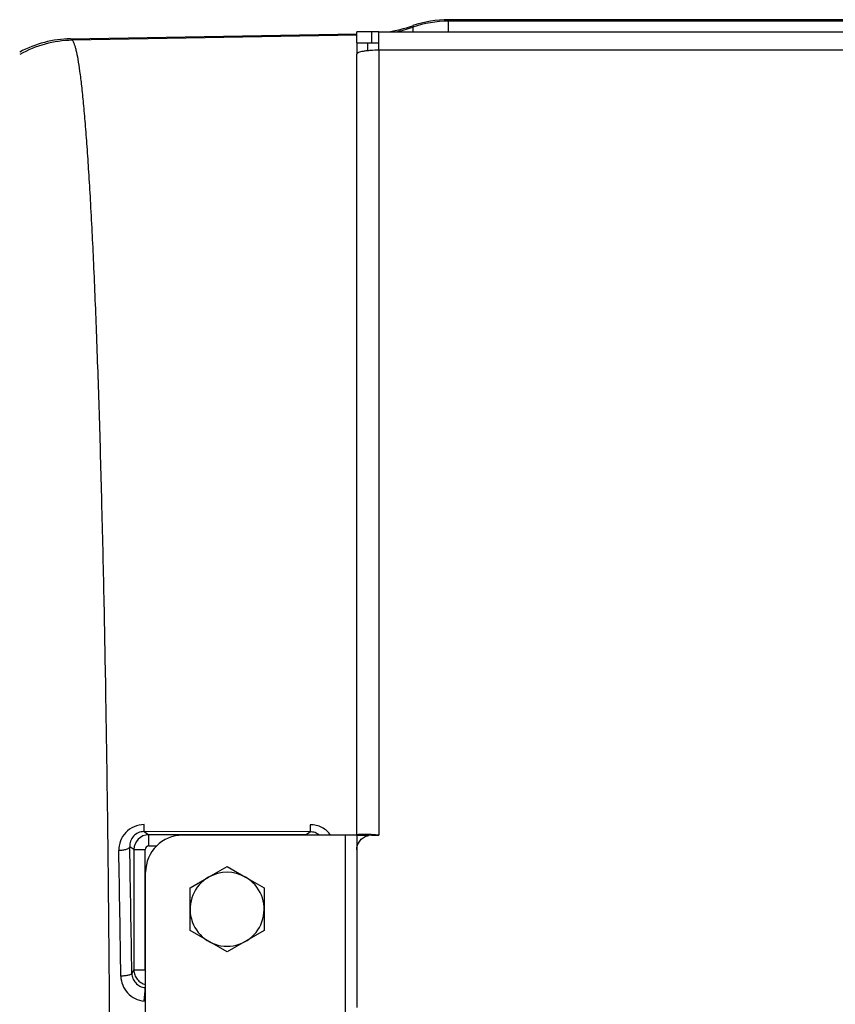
# Model space of a CAD drawing. Extents: x -1680 to 1181, y 8 to 1739.
# Tile 6 of 73: x -922 to -812, y 388 to 521. Entities that reach past the tile are written whole.
import ezdxf

# ---------------------------------------------------------------- set-up
doc = ezdxf.new("R2010")
doc.units = 0
doc.header["$LTSCALE"] = 65.395
doc.layers.add('SG48_1', color=7, linetype='CONTINUOUS')

msp = doc.modelspace()

# ---------------------------------------------------------------- linework, layer by layer
at = {"layer": 'SG48_1', "color": 9, "linetype": 'CONTINUOUS'}
for p, q in [((-863.93, 519.73), (-863.93, 521.37)), ((-576.33, 521.16), (-863.93, 521.16)), ((-868.78, 520.57), (-868.78, 519.73)), ((-914.95, 518.8), (-914.75, 518.6)), ((-876.33, 519.27), (-914.75, 518.6)), ((-873.33, 517.25), (-873.33, 411.27)), ((-808.3, 517.25), (-873.33, 517.25)), ((-905.05, 411.75), (-904.41, 411.32)), ((-904.41, 409.82), (-904.41, 411.32)), ((-883.26, 411.32), (-904.41, 411.32)), ((-883.26, 411.32), (-882.63, 411.73)), ((-883.26, 411.32), (-883.26, 411.27)), ((-877.83, 291.27), (-877.83, 411.27)), ((-906.41, 409.32), (-906.98, 409.71)), ((-904.41, 409.82), (-903.35, 409.82)), ((-906.41, 409.32), (-906.41, 393.07)), ((-906.41, 409.32), (-904.91, 409.32)), ((-904.91, 393.07), (-904.91, 409.32)), ((-906.41, 393.07), (-906.71, 392.61)), ((-906.41, 393.07), (-904.91, 393.07))]:
    msp.add_line(p, q, dxfattribs=at)
at = {"layer": 'SG48_1', "color": 6, "linetype": 'CONTINUOUS'}
for p, q in [((-576.33, 521.37), (-863.93, 521.37)), ((-914.95, 518.8), (-876.33, 519.47)), ((-876.33, 518.23), (-876.33, 519.73)), ((-874.33, 519.73), (-876.33, 519.73)), ((-873.33, 519.73), (-674.33, 519.73)), ((-876.33, 518.23), (-874.33, 518.23)), ((-876.33, 411.27), (-876.33, 516.73)), ((-876.33, 411.27), (-899.83, 411.27)), ((-874.83, 411.27), (-874.83, 411.37)), ((-876.33, 409.3), (-876.33, 388.01)), ((-904.83, 296.27), (-904.83, 406.27)), ((-898.83, 404.16), (-896.33, 405.6)), ((-891.33, 405.6), (-888.83, 404.16)), ((-898.83, 398.38), (-898.83, 404.16)), ((-888.83, 404.16), (-888.83, 398.38)), ((-893.83, 395.5), (-898.83, 398.38)), ((-888.83, 398.38), (-893.83, 395.5))]:
    msp.add_line(p, q, dxfattribs=at)
at = {"layer": 'SG48_1', "color": 2, "linetype": 'CONTINUOUS'}
for p, q in [((-874.33, 519.73), (-874.33, 518.23)), ((-873.33, 519.73), (-874.33, 519.73)), ((-873.33, 517.25), (-873.33, 519.73)), ((-876.33, 518.23), (-876.33, 516.73)), ((-874.83, 517.18), (-874.83, 518.23)), ((-874.33, 518.23), (-873.33, 518.23)), ((-882.63, 411.73), (-905.05, 411.75)), ((-876.33, 411.27), (-876.33, 409.3)), ((-876.33, 411.27), (-874.83, 411.27)), ((-874.83, 411.2), (-874.83, 411.27)), ((-874.33, 411.27), (-873.33, 411.27)), ((-896.33, 405.6), (-893.83, 407.04)), ((-893.83, 407.04), (-891.33, 405.6)), ((-904.89, 390.69), (-904.83, 390.83))]:
    msp.add_line(p, q, dxfattribs=at)
at = {"layer": 'SG48_1', "color": 6, "linetype": 'CONTINUOUS'}
for centre, radius, start, end in [((-863.93, 506.38), 14.99, 90.0002, 108.8559), ((-875.25, 539.52), 20.03, 278.6807, 288.8457), ((-914.69, 503.8), 15, 90.997, 118.432), ((-899.83, 406.27), 5, 90, 180), ((-874.33, 409.24), 2.03, 102.1037, 106.1407), ((-874.33, 409.23), 2.04, 90.0147, 102.0852), ((-893.83, 401.27), 5, 119.9999, 60.0001)]:
    msp.add_arc(centre, radius, start, end, dxfattribs=at)
at = {"layer": 'SG48_1', "color": 9, "linetype": 'CONTINUOUS'}
for centre, radius, start, end in [((-863.93, 506.16), 15.01, 89.9998, 108.8338), ((-875.24, 539.32), 20.03, 281.9853, 288.8311), ((-914.47, 503.6), 15, 91.0729, 119.3939), ((-904.41, 409.32), 2, 90.0999, 179.9235), ((-883.26, 409.32), 2, 77.1712, 89.9036), ((-3691.12, 355.97), 2784.66, 0.7538, 1.10565), ((-904.41, 409.32), 0.499, 89.9145, 179.965)]:
    msp.add_arc(centre, radius, start, end, dxfattribs=at)
at = {"layer": 'SG48_1', "color": 2, "linetype": 'CONTINUOUS'}
for centre, radius, start, end in [((-875.34, 393.38), 17.99, 86.5984, 88.2636), ((-875.36, 392.91), 18.47, 83.705, 86.6187), ((-3643.94, 355.92), 2736, 0.76058, 1.11551), ((-893.83, 401.27), 5, 60.0001, 119.9999)]:
    msp.add_arc(centre, radius, start, end, dxfattribs=at)
at = {"layer": 'SG48_1', "color": 9, "linetype": 'CONTINUOUS'}
for points, knots in [([(-914.75, 518.6), (-914.7, 518.54), (-914.6, 518.39), (-914.48, 518.1), (-914.35, 517.72), (-914.17, 517.03), (-913.96, 515.92), (-913.71, 514.3), (-913.47, 512.31), (-913.23, 509.95), (-912.99, 507.23), (-912.76, 504.14), (-912.53, 500.7), (-912.21, 495.44), (-911.85, 488.04), (-911.45, 478.24), (-911.08, 467.27), (-910.75, 455.22), (-910.45, 442.22), (-910.2, 428.38), (-909.99, 413.83), (-909.82, 398.7), (-909.66, 377.78), (-909.58, 351.27), (-909.66, 324.75), (-909.82, 303.83), (-909.99, 288.71), (-910.2, 274.16), (-910.45, 260.32), (-910.75, 247.31), (-911.08, 235.27), (-911.45, 224.3), (-911.85, 214.49), (-912.21, 207.1), (-912.53, 201.84), (-912.76, 198.4), (-912.99, 195.31), (-913.23, 192.59), (-913.47, 190.22), (-913.71, 188.23), (-913.96, 186.62), (-914.17, 185.51), (-914.35, 184.81), (-914.48, 184.43), (-914.6, 184.15), (-914.7, 183.99), (-914.75, 183.94)], [0, 0, 0, 0, 0.000673, 0.001598, 0.00279, 0.004255, 0.008018, 0.012894, 0.01888, 0.025966, 0.034138, 0.043378, 0.053666, 0.06498, 0.090578, 0.119941, 0.152801, 0.188856, 0.227776, 0.269204, 0.312757, 0.358037, 0.404625, 0.5, 0.595375, 0.641963, 0.687243, 0.730796, 0.772224, 0.811144, 0.847199, 0.880059, 0.909422, 0.93502, 0.946334, 0.956622, 0.965862, 0.974034, 0.98112, 0.987106, 0.991982, 0.995745, 0.99721, 0.998402, 0.999327, 1, 1, 1, 1]), ([(-905.05, 411.75), (-905.32, 411.75), (-905.86, 411.64), (-906.52, 411.16), (-906.92, 410.48), (-906.99, 409.96), (-906.98, 409.71)], [0, 0, 0, 0, 0.258948, 0.511495, 0.757231, 1, 1, 1, 1]), ([(-881.38, 411.27), (-881.55, 411.42), (-881.95, 411.65), (-882.41, 411.73), (-882.63, 411.73)], [0, 0, 0, 0, 0.494064, 1, 1, 1, 1]), ([(-906.98, 409.71), (-907, 409.63), (-907.09, 409.52), (-907.26, 409.42), (-907.53, 409.31), (-907.94, 409.22), (-908.28, 409.19), (-908.46, 409.19)], [0, 0, 0, 0, 0.136078, 0.23869, 0.365564, 0.67354, 1, 1, 1, 1]), ([(-906.71, 392.61), (-906.71, 392.58), (-906.75, 392.53), (-906.84, 392.47), (-906.97, 392.41), (-907.24, 392.33), (-907.65, 392.27), (-908, 392.24), (-908.18, 392.24)], [0, 0, 0, 0, 0.045545, 0.112561, 0.208174, 0.332556, 0.649992, 1, 1, 1, 1]), ([(-906.71, 392.61), (-906.7, 392.37), (-906.6, 391.9), (-906.2, 391.29), (-905.61, 390.85), (-905.13, 390.71), (-904.89, 390.69)], [0, 0, 0, 0, 0.24551, 0.493641, 0.745338, 1, 1, 1, 1]), ([(-906.41, 393.07), (-906.41, 392.85), (-906.33, 392.39), (-905.99, 391.8), (-905.48, 391.34), (-905.05, 391.17), (-904.83, 391.12)], [0, 0, 0, 0, 0.249788, 0.499778, 0.749889, 1, 1, 1, 1])]:
    msp.add_open_spline(points, degree=3, knots=knots, dxfattribs=at)
at = {"layer": 'SG48_1', "color": 6, "linetype": 'CONTINUOUS'}
for points, knots in [([(-873.33, 517.25), (-873.71, 517.25), (-874.27, 517.23), (-874.98, 517.17), (-875.43, 517.1), (-875.8, 517.03), (-876.05, 516.95), (-876.2, 516.88), (-876.28, 516.83), (-876.33, 516.77), (-876.33, 516.73)], [0, 0, 0, 0, 0.368681, 0.535858, 0.683236, 0.805628, 0.899181, 0.934564, 0.9625, 1, 1, 1, 1]), ([(-876.33, 409.3), (-876.33, 409.51), (-876.26, 409.93), (-875.96, 410.5), (-875.49, 410.95), (-875.1, 411.13), (-874.9, 411.19)], [0, 0, 0, 0, 0.248588, 0.497906, 0.748387, 1, 1, 1, 1])]:
    msp.add_open_spline(points, degree=3, knots=knots, dxfattribs=at)
at = {"layer": 'SG48_1', "color": 2, "linetype": 'CONTINUOUS'}
for points, knots in [([(-905.03, 412.7), (-905.49, 412.7), (-906.43, 412.51), (-907.58, 411.7), (-908.31, 410.53), (-908.47, 409.63), (-908.46, 409.19)], [0, 0, 0, 0, 0.257564, 0.510369, 0.75697, 1, 1, 1, 1]), ([(-905.05, 411.75), (-905.05, 411.75), (-905.05, 411.78), (-905.04, 411.83), (-905.04, 411.91), (-905.04, 412.02), (-905.03, 412.16), (-905.03, 412.39), (-905.03, 412.57), (-905.03, 412.7)], [0, 0, 0, 0, 0.021768, 0.073729, 0.158328, 0.275383, 0.423305, 0.597467, 1, 1, 1, 1]), ([(-882.61, 412.68), (-882.61, 412.56), (-882.61, 412.37), (-882.62, 412.14), (-882.62, 412), (-882.62, 411.89), (-882.63, 411.81), (-882.63, 411.76), (-882.63, 411.74), (-882.63, 411.73)], [0, 0, 0, 0, 0.403911, 0.578208, 0.725958, 0.842636, 0.926796, 0.978401, 1, 1, 1, 1]), ([(-879.83, 411.27), (-879.99, 411.48), (-880.35, 411.88), (-881.02, 412.33), (-881.79, 412.62), (-882.33, 412.68), (-882.61, 412.68)], [0, 0, 0, 0, 0.244728, 0.49325, 0.745423, 1, 1, 1, 1]), ([(-876.2, 411.32), (-876.23, 411.32), (-876.27, 411.31), (-876.32, 411.29), (-876.33, 411.28)], [0, 0, 0, 0, 0.656473, 1, 1, 1, 1]), ([(-874.79, 411.37), (-875.08, 411.38), (-875.48, 411.38), (-875.94, 411.36), (-876.12, 411.34), (-876.2, 411.32)], [0, 0, 0, 0, 0.617523, 0.842246, 1, 1, 1, 1]), ([(-874.83, 411.27), (-874.83, 411.27), (-874.83, 411.27), (-874.83, 411.27), (-874.83, 411.27)], [0, 0, 0, 0, 0.451064, 1, 1, 1, 1]), ([(-874.83, 411.27), (-874.83, 411.26), (-874.81, 411.26), (-874.77, 411.25), (-874.73, 411.24), (-874.7, 411.23)], [0, 0, 0, 0, 0.110356, 0.313208, 1, 1, 1, 1]), ([(-908.18, 392.24), (-908.17, 391.83), (-908, 390.99), (-907.31, 389.92), (-906.28, 389.15), (-905.45, 388.91), (-905.03, 388.87)], [0, 0, 0, 0, 0.246788, 0.49544, 0.746657, 1, 1, 1, 1]), ([(-905.03, 388.87), (-905.01, 389.07), (-904.97, 389.37), (-904.94, 389.78), (-904.91, 390.06), (-904.89, 390.31), (-904.88, 390.49), (-904.88, 390.61), (-904.88, 390.67), (-904.89, 390.69)], [0, 0, 0, 0, 0.330992, 0.503958, 0.665023, 0.801102, 0.904232, 0.969611, 1, 1, 1, 1])]:
    msp.add_open_spline(points, degree=3, knots=knots, dxfattribs=at)
msp.add_open_spline([(-876.33, 411.28), (-876.33, 411.27), (-876.33, 411.27), (-876.33, 411.27)], degree=3, dxfattribs=at)
at = {"layer": 'SG48_1', "color": 9, "linetype": 'CONTINUOUS'}
msp.add_open_spline([(-904.91, 393.07), (-904.91, 392.98), (-904.88, 392.88), (-904.83, 392.81)], degree=3, dxfattribs=at)

doc.saveas('drawing.dxf')
